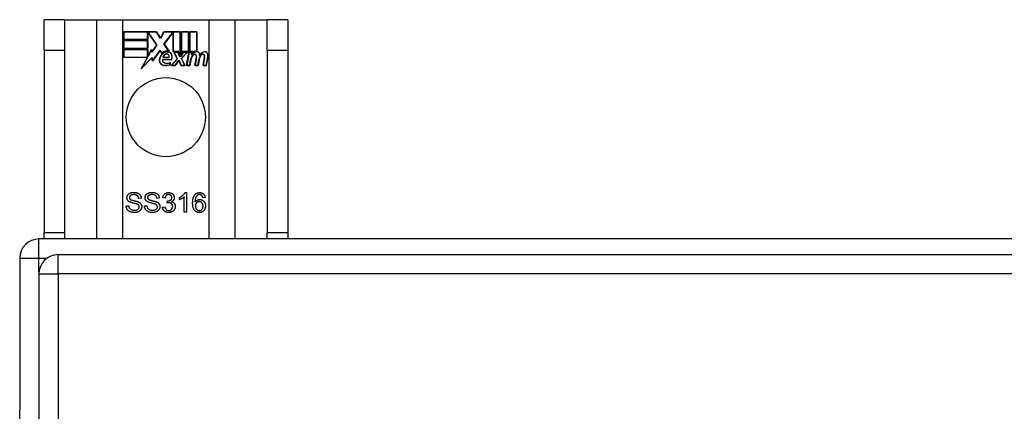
# Model space of a CAD drawing. Header units: inches. Extents: x 12 to 265, y 22 to 126.
# Tile 49 of 110: x 89 to 94, y 83 to 85. Entities that reach past the tile are written whole.
import ezdxf

# ---------------------------------------------------------------- set-up
doc = ezdxf.new("R2010")
doc.units = ezdxf.units.IN
doc.header["$MEASUREMENT"] = 0
doc.layers.add('Visible Edges(ANSI)', color=7, linetype='Continuous', lineweight=25)
doc.layers.add('Visible Tangent Edges(ANSI)', color=7, linetype='Continuous', lineweight=25)

msp = doc.modelspace()

# ---------------------------------------------------------------- linework, layer by layer
at = {"layer": 'Visible Edges(ANSI)'}
for p, q in [((89.1027, 85.0761), (88.9977, 85.0761)), ((88.9977, 84.9201), (88.9977, 85.0761)), ((89.1027, 85.0761), (89.1027, 84.9201)), ((89.1027, 85.0761), (89.2669, 85.0761)), ((89.2669, 85.0761), (89.4015, 85.0761)), ((89.4015, 85.0761), (89.8439, 85.0761)), ((89.8439, 85.0761), (89.9786, 85.0761)), ((89.9786, 85.0761), (90.1427, 85.0761)), ((90.1427, 84.9201), (90.1427, 85.0761)), ((90.2477, 85.0761), (90.1427, 85.0761)), ((90.2477, 85.0761), (90.2477, 84.9201)), ((89.4065, 84.9739), (89.4065, 85.0141)), ((89.4065, 85.0141), (89.5738, 85.0141)), ((89.5299, 84.9739), (89.4065, 84.9739)), ((89.4065, 84.9286), (89.4065, 84.9687)), ((89.4065, 84.9687), (89.5299, 84.9687)), ((89.4073, 85.0133), (89.4073, 84.9747)), ((89.5734, 85.0133), (89.4073, 85.0133)), ((89.4073, 84.9747), (89.5291, 84.9747)), ((89.5291, 84.9747), (89.5291, 85.0092)), ((89.5291, 85.0092), (89.5336, 85.0092)), ((89.5332, 85.0084), (89.5299, 85.0084)), ((89.5299, 85.0084), (89.5299, 84.9739)), ((89.5299, 84.9687), (89.5299, 84.9286)), ((89.576, 84.9462), (89.5332, 85.0084)), ((89.5336, 85.0092), (89.5769, 84.9462)), ((89.5959, 84.98), (89.5734, 85.0133)), ((89.5738, 85.0141), (89.5958, 84.9814)), ((89.5958, 84.9814), (89.6131, 85.0141)), ((89.6136, 85.0133), (89.5959, 84.98)), ((89.6126, 84.9513), (89.6559, 85.0092)), ((89.6131, 85.0141), (89.6968, 85.0141)), ((89.6562, 85.0084), (89.6135, 84.9512)), ((89.696, 85.0133), (89.6136, 85.0133)), ((89.6559, 85.0092), (89.66, 85.0092)), ((89.6593, 85.0084), (89.6562, 85.0084)), ((89.6593, 84.913), (89.6593, 85.0084)), ((89.66, 85.0092), (89.66, 84.9137)), ((89.696, 84.8946), (89.696, 85.0133)), ((89.6968, 85.0141), (89.6968, 84.8909)), ((89.702, 84.9001), (89.702, 85.0141)), ((89.702, 85.0141), (89.7391, 85.0141)), ((89.7028, 85.0133), (89.7028, 84.9024)), ((89.7384, 85.0133), (89.7028, 85.0133)), ((89.7384, 84.9137), (89.7384, 85.0133)), ((89.7391, 85.0141), (89.7391, 84.913)), ((89.7444, 84.913), (89.7444, 85.0141)), ((89.7444, 85.0141), (89.7815, 85.0141)), ((89.7451, 85.0133), (89.7451, 84.9137)), ((89.7808, 85.0133), (89.7451, 85.0133)), ((89.7808, 84.9154), (89.7808, 85.0133)), ((89.7815, 85.0141), (89.7815, 84.9147)), ((88.9977, 84.9201), (88.9977, 83.9821)), ((89.1027, 84.9201), (89.1027, 83.9821)), ((89.5299, 84.9286), (89.4065, 84.9286)), ((89.4065, 84.8828), (89.4065, 84.9229)), ((89.4065, 84.9229), (89.5299, 84.9229)), ((89.4073, 84.9679), (89.4073, 84.9293)), ((89.5291, 84.9679), (89.4073, 84.9679)), ((89.4073, 84.9293), (89.5291, 84.9293)), ((89.5291, 84.9222), (89.4073, 84.9222)), ((89.4073, 84.9222), (89.4073, 84.8836)), ((89.5291, 84.9293), (89.5291, 84.9679)), ((89.5291, 84.8877), (89.5291, 84.9222)), ((89.5299, 84.9229), (89.5299, 84.8884)), ((89.5307, 84.8884), (89.549, 84.9237)), ((89.5487, 84.9214), (89.5311, 84.8877)), ((89.5511, 84.9092), (89.5487, 84.9214)), ((89.549, 84.9237), (89.5515, 84.9111)), ((89.5769, 84.9462), (89.5511, 84.9092)), ((89.5515, 84.9111), (89.576, 84.9462)), ((89.5933, 84.9182), (89.554, 84.8632)), ((89.5545, 84.8651), (89.5933, 84.9196)), ((89.5933, 84.9196), (89.6021, 84.905)), ((89.6019, 84.9038), (89.5933, 84.9182)), ((89.6377, 84.915), (89.6126, 84.9513)), ((89.6135, 84.9512), (89.6394, 84.9139)), ((90.1427, 84.9201), (90.1427, 83.9821)), ((90.2477, 84.9201), (90.2477, 83.9821)), ((89.5277, 84.8828), (89.4065, 84.8828)), ((89.4073, 84.8836), (89.529, 84.8836)), ((89.4967, 84.8232), (89.5277, 84.8828)), ((89.5515, 84.8809), (89.4967, 84.8232)), ((89.529, 84.8836), (89.4998, 84.8276)), ((89.4998, 84.8276), (89.552, 84.8826)), ((89.5311, 84.8877), (89.5291, 84.8877)), ((89.5299, 84.8884), (89.5307, 84.8884)), ((89.554, 84.8632), (89.5515, 84.8809)), ((89.552, 84.8826), (89.5545, 84.8651)), ((89.6058, 84.8716), (89.6516, 84.8716)), ((89.6521, 84.8708), (89.6064, 84.8708)), ((89.6387, 84.8813), (89.6074, 84.8813)), ((89.6083, 84.8821), (89.6383, 84.8821)), ((89.6506, 84.8412), (89.6814, 84.8761)), ((89.6823, 84.8759), (89.6523, 84.8419)), ((89.6874, 84.913), (89.6593, 84.913)), ((89.66, 84.9137), (89.6879, 84.9137)), ((89.6814, 84.8761), (89.6641, 84.9094)), ((89.6641, 84.9094), (89.6844, 84.9094)), ((89.6654, 84.9087), (89.6823, 84.8759)), ((89.6839, 84.9087), (89.6654, 84.9087)), ((89.6936, 84.8857), (89.6839, 84.9087)), ((89.6844, 84.9094), (89.6941, 84.8865)), ((89.6968, 84.8909), (89.6874, 84.913)), ((89.6879, 84.9137), (89.696, 84.8946)), ((89.6971, 84.8857), (89.6936, 84.8857)), ((89.6941, 84.8865), (89.6968, 84.8865)), ((89.6968, 84.8865), (89.7135, 84.9094)), ((89.7138, 84.9087), (89.6971, 84.8857)), ((89.7114, 84.913), (89.702, 84.9001)), ((89.7026, 84.8764), (89.7322, 84.9087)), ((89.7192, 84.8419), (89.7026, 84.8764)), ((89.7028, 84.9024), (89.711, 84.9137)), ((89.7339, 84.9094), (89.7035, 84.8763)), ((89.7035, 84.8763), (89.7204, 84.8412)), ((89.711, 84.9137), (89.7384, 84.9137)), ((89.7391, 84.913), (89.7114, 84.913)), ((89.7135, 84.9094), (89.7339, 84.9094)), ((89.7322, 84.9087), (89.7138, 84.9087)), ((89.729, 84.8412), (89.741, 84.9094)), ((89.7417, 84.9087), (89.7299, 84.8419)), ((89.741, 84.9094), (89.7553, 84.9094)), ((89.7544, 84.9087), (89.7417, 84.9087)), ((89.7598, 84.913), (89.7444, 84.913)), ((89.7449, 84.8419), (89.7497, 84.8694)), ((89.7451, 84.9137), (89.7606, 84.9137)), ((89.7505, 84.8693), (89.7455, 84.8412)), ((89.7534, 84.8967), (89.7544, 84.9087)), ((89.7583, 84.8967), (89.7534, 84.8967)), ((89.7553, 84.9094), (89.7542, 84.8974)), ((89.7542, 84.8974), (89.7578, 84.8974)), ((89.7591, 84.9053), (89.7598, 84.913)), ((89.7606, 84.9137), (89.76, 84.9073)), ((89.7714, 84.8412), (89.779, 84.8843)), ((89.7797, 84.8842), (89.7723, 84.8419)), ((89.7873, 84.8419), (89.7921, 84.8694)), ((89.7928, 84.8693), (89.7879, 84.8412)), ((89.8134, 84.8412), (89.821, 84.8843)), ((89.8217, 84.8842), (89.8143, 84.8419)), ((89.8293, 84.8419), (89.8375, 84.8842)), ((89.8382, 84.884), (89.8299, 84.8412)), ((89.6431, 84.8451), (89.6431, 84.8547)), ((89.6439, 84.8558), (89.6439, 84.8446)), ((89.6709, 84.8412), (89.6506, 84.8412)), ((89.6523, 84.8419), (89.6705, 84.8419)), ((89.6705, 84.8419), (89.6874, 84.8663)), ((89.6878, 84.8656), (89.6709, 84.8412)), ((89.6874, 84.8663), (89.6913, 84.8663)), ((89.6908, 84.8656), (89.6878, 84.8656)), ((89.7001, 84.8412), (89.6908, 84.8656)), ((89.6913, 84.8663), (89.7007, 84.8419)), ((89.7204, 84.8412), (89.7001, 84.8412)), ((89.7007, 84.8419), (89.7192, 84.8419)), ((89.7455, 84.8412), (89.729, 84.8412)), ((89.7299, 84.8419), (89.7449, 84.8419)), ((89.7879, 84.8412), (89.7714, 84.8412)), ((89.7723, 84.8419), (89.7873, 84.8419)), ((89.8299, 84.8412), (89.8134, 84.8412)), ((89.8143, 84.8419), (89.8293, 84.8419)), ((89.4959, 84.1604), (89.4833, 84.1594)), ((89.5891, 84.1604), (89.5765, 84.1594)), ((89.6188, 84.1608), (89.6065, 84.163)), ((89.6923, 84.1519), (89.6923, 84.1638)), ((89.7168, 84.0885), (89.7168, 84.1667)), ((89.7212, 84.1889), (89.7291, 84.1889)), ((89.7291, 84.1889), (89.7291, 84.0885)), ((89.8244, 84.164), (89.8122, 84.163)), ((89.4193, 84.1207), (89.4318, 84.1217)), ((89.5125, 84.1207), (89.525, 84.1217)), ((89.6053, 84.115), (89.6176, 84.1166)), ((89.6295, 84.1359), (89.6308, 84.1467)), ((89.7291, 84.0885), (89.7168, 84.0885)), ((88.9977, 83.9511), (88.9977, 83.9821)), ((89.1027, 83.9821), (89.1027, 83.9511)), ((90.1427, 83.9511), (90.1427, 83.9821)), ((90.2477, 83.9821), (90.2477, 83.9511)), ((136.7737, 83.9511), (88.9717, 83.9511)), ((89.0702, 83.8707), (136.6752, 83.8707)), ((88.8727, 83.8521), (88.8727, 83.077)), ((88.9712, 83.7717), (88.9712, 66.0517)), ((88.8727, 66.8251), (88.8727, 83.077))]:
    msp.add_line(p, q, dxfattribs=at)
at = {"layer": 'Visible Edges(ANSI)', "flags": 128}
for points in [[(89.423, 84.1627), (89.4231, 84.1646), (89.4233, 84.1664), (89.4236, 84.1682), (89.4241, 84.17), (89.4247, 84.1718), (89.4254, 84.1735), (89.4263, 84.1752), (89.4273, 84.1769), (89.4284, 84.1784), (89.4297, 84.1799), (89.4311, 84.1813), (89.4326, 84.1826), (89.4342, 84.1838), (89.436, 84.1849), (89.4379, 84.1859), (89.4399, 84.1868), (89.442, 84.1876), (89.4441, 84.1883), (89.4463, 84.1889), (89.4486, 84.1894), (89.4509, 84.1898), (89.4533, 84.1901), (89.4558, 84.1902), (89.4583, 84.1903)], [(89.4372, 84.141), (89.436, 84.1416), (89.4349, 84.1422), (89.4338, 84.1429), (89.4328, 84.1436), (89.4318, 84.1444), (89.4309, 84.1451), (89.4301, 84.1459), (89.4292, 84.1467), (89.4285, 84.1476), (89.4278, 84.1484), (89.4271, 84.1493), (89.4265, 84.1503), (89.4259, 84.1512), (89.4254, 84.1521), (89.425, 84.1531), (89.4245, 84.1541), (89.4242, 84.1551), (89.4239, 84.1561), (89.4236, 84.1572), (89.4234, 84.1582), (89.4232, 84.1593), (89.4231, 84.1604), (89.423, 84.1615), (89.423, 84.1627)], [(89.4588, 84.1786), (89.4569, 84.1786), (89.455, 84.1785), (89.4532, 84.1783), (89.4515, 84.1781), (89.4499, 84.1778), (89.4484, 84.1775), (89.447, 84.1771), (89.4457, 84.1766), (89.4444, 84.1761), (89.4433, 84.1755), (89.4422, 84.1749), (89.4412, 84.1742), (89.4404, 84.1734), (89.4396, 84.1727), (89.4388, 84.1719), (89.4382, 84.171), (89.4376, 84.1702), (89.4371, 84.1693), (89.4367, 84.1684), (89.4363, 84.1675), (89.4361, 84.1666), (89.4359, 84.1656), (89.4358, 84.1646), (89.4357, 84.1636)], [(89.4357, 84.1636), (89.4357, 84.1631), (89.4357, 84.1627), (89.4358, 84.1623), (89.4358, 84.1618), (89.4359, 84.1614), (89.436, 84.161), (89.4361, 84.1606), (89.4362, 84.1602), (89.4363, 84.1598), (89.4364, 84.1594), (89.4365, 84.159), (89.4367, 84.1587), (89.4369, 84.1583), (89.437, 84.1579), (89.4372, 84.1576), (89.4374, 84.1572), (89.4377, 84.1569), (89.4379, 84.1565), (89.4382, 84.1562), (89.4384, 84.1559), (89.4387, 84.1556), (89.439, 84.1553), (89.4393, 84.155), (89.4396, 84.1547)], [(89.4583, 84.1903), (89.461, 84.1902), (89.4637, 84.19), (89.4663, 84.1898), (89.4688, 84.1894), (89.4712, 84.1889), (89.4735, 84.1883), (89.4757, 84.1875), (89.4779, 84.1867), (89.48, 84.1857), (89.4819, 84.1847), (89.4837, 84.1835), (89.4854, 84.1823), (89.487, 84.1809), (89.4885, 84.1794), (89.4898, 84.1778), (89.491, 84.1761), (89.4921, 84.1744), (89.4931, 84.1725), (89.4939, 84.1706), (89.4946, 84.1687), (89.4951, 84.1667), (89.4955, 84.1647), (89.4958, 84.1626), (89.4959, 84.1604)], [(89.4833, 84.1594), (89.4831, 84.161), (89.4828, 84.1624), (89.4825, 84.1639), (89.4821, 84.1652), (89.4816, 84.1665), (89.4811, 84.1678), (89.4804, 84.1689), (89.4798, 84.17), (89.479, 84.1711), (89.4782, 84.172), (89.4773, 84.1729), (89.4763, 84.1738), (89.4753, 84.1745), (89.4742, 84.1752), (89.473, 84.1759), (89.4718, 84.1765), (89.4704, 84.177), (89.469, 84.1774), (89.4675, 84.1778), (89.4659, 84.1781), (89.4643, 84.1783), (89.4625, 84.1785), (89.4607, 84.1786), (89.4588, 84.1786)], [(89.5162, 84.1627), (89.5163, 84.1646), (89.5165, 84.1664), (89.5168, 84.1682), (89.5173, 84.17), (89.5179, 84.1718), (89.5186, 84.1735), (89.5195, 84.1752), (89.5205, 84.1769), (89.5217, 84.1784), (89.5229, 84.1799), (89.5243, 84.1813), (89.5258, 84.1826), (89.5274, 84.1838), (89.5292, 84.1849), (89.5311, 84.1859), (89.5331, 84.1868), (89.5352, 84.1876), (89.5373, 84.1883), (89.5396, 84.1889), (89.5418, 84.1894), (89.5442, 84.1898), (89.5465, 84.1901), (89.549, 84.1902), (89.5515, 84.1903)], [(89.5304, 84.141), (89.5292, 84.1416), (89.5281, 84.1422), (89.527, 84.1429), (89.526, 84.1436), (89.525, 84.1444), (89.5241, 84.1451), (89.5233, 84.1459), (89.5225, 84.1467), (89.5217, 84.1476), (89.521, 84.1484), (89.5203, 84.1493), (89.5197, 84.1503), (89.5192, 84.1512), (89.5186, 84.1521), (89.5182, 84.1531), (89.5178, 84.1541), (89.5174, 84.1551), (89.5171, 84.1561), (89.5168, 84.1572), (89.5166, 84.1582), (89.5164, 84.1593), (89.5163, 84.1604), (89.5162, 84.1615), (89.5162, 84.1627)], [(89.552, 84.1786), (89.5501, 84.1786), (89.5482, 84.1785), (89.5464, 84.1783), (89.5447, 84.1781), (89.5431, 84.1778), (89.5416, 84.1775), (89.5402, 84.1771), (89.5389, 84.1766), (89.5376, 84.1761), (89.5365, 84.1755), (89.5354, 84.1749), (89.5345, 84.1742), (89.5336, 84.1734), (89.5328, 84.1727), (89.532, 84.1719), (89.5314, 84.171), (89.5308, 84.1702), (89.5303, 84.1693), (89.5299, 84.1684), (89.5296, 84.1675), (89.5293, 84.1666), (89.5291, 84.1656), (89.529, 84.1646), (89.5289, 84.1636)], [(89.5289, 84.1636), (89.5289, 84.1631), (89.529, 84.1627), (89.529, 84.1623), (89.529, 84.1618), (89.5291, 84.1614), (89.5292, 84.161), (89.5293, 84.1606), (89.5294, 84.1602), (89.5295, 84.1598), (89.5296, 84.1594), (89.5298, 84.159), (89.5299, 84.1587), (89.5301, 84.1583), (89.5303, 84.1579), (89.5305, 84.1576), (89.5307, 84.1572), (89.5309, 84.1569), (89.5311, 84.1565), (89.5314, 84.1562), (89.5316, 84.1559), (89.5319, 84.1556), (89.5322, 84.1553), (89.5325, 84.155), (89.5328, 84.1547)], [(89.5515, 84.1903), (89.5542, 84.1902), (89.5569, 84.19), (89.5595, 84.1898), (89.562, 84.1894), (89.5644, 84.1889), (89.5667, 84.1883), (89.569, 84.1875), (89.5711, 84.1867), (89.5732, 84.1857), (89.5751, 84.1847), (89.577, 84.1835), (89.5787, 84.1823), (89.5802, 84.1809), (89.5817, 84.1794), (89.583, 84.1778), (89.5842, 84.1761), (89.5853, 84.1744), (89.5863, 84.1725), (89.5871, 84.1706), (89.5878, 84.1687), (89.5883, 84.1667), (89.5887, 84.1647), (89.589, 84.1626), (89.5891, 84.1604)], [(89.5765, 84.1594), (89.5763, 84.161), (89.576, 84.1624), (89.5757, 84.1639), (89.5753, 84.1652), (89.5748, 84.1665), (89.5743, 84.1678), (89.5737, 84.1689), (89.573, 84.17), (89.5722, 84.1711), (89.5714, 84.172), (89.5705, 84.1729), (89.5696, 84.1738), (89.5685, 84.1745), (89.5674, 84.1752), (89.5662, 84.1759), (89.565, 84.1765), (89.5636, 84.177), (89.5622, 84.1774), (89.5607, 84.1778), (89.5591, 84.1781), (89.5575, 84.1783), (89.5557, 84.1785), (89.5539, 84.1786), (89.552, 84.1786)], [(89.6065, 84.163), (89.6069, 84.165), (89.6074, 84.1669), (89.608, 84.1688), (89.6087, 84.1706), (89.6094, 84.1723), (89.6102, 84.1739), (89.6111, 84.1755), (89.6121, 84.177), (89.6132, 84.1784), (89.6143, 84.1797), (89.6155, 84.1809), (89.6168, 84.1821), (89.6181, 84.1832), (89.6195, 84.1842), (89.621, 84.1851), (89.6225, 84.1859), (89.6241, 84.1866), (89.6257, 84.1872), (89.6274, 84.1877), (89.6291, 84.1881), (89.6309, 84.1885), (89.6328, 84.1887), (89.6347, 84.1888), (89.6366, 84.1889)], [(89.6369, 84.1788), (89.6357, 84.1788), (89.6345, 84.1787), (89.6334, 84.1786), (89.6324, 84.1783), (89.6313, 84.1781), (89.6303, 84.1777), (89.6293, 84.1773), (89.6284, 84.1768), (89.6275, 84.1763), (89.6266, 84.1757), (89.6257, 84.1751), (89.6249, 84.1743), (89.6242, 84.1736), (89.6234, 84.1727), (89.6228, 84.1718), (89.6221, 84.1708), (89.6216, 84.1698), (89.621, 84.1687), (89.6205, 84.1675), (89.6201, 84.1663), (89.6197, 84.165), (89.6194, 84.1637), (89.6191, 84.1622), (89.6188, 84.1608)], [(89.6328, 84.1465), (89.6341, 84.1465), (89.6354, 84.1466), (89.6367, 84.1468), (89.6379, 84.147), (89.6391, 84.1472), (89.6403, 84.1475), (89.6415, 84.1479), (89.6426, 84.1483), (89.6437, 84.1488), (89.6448, 84.1494), (89.6459, 84.15), (89.647, 84.1506), (89.648, 84.1513), (89.6489, 84.1521), (89.6497, 84.153), (89.6505, 84.1539), (89.6511, 84.1548), (89.6517, 84.1558), (89.6522, 84.1569), (89.6526, 84.1581), (89.6529, 84.1593), (89.6531, 84.1605), (89.6532, 84.1618), (89.6533, 84.1632)], [(89.6366, 84.1889), (89.6387, 84.1888), (89.6406, 84.1887), (89.6426, 84.1884), (89.6445, 84.188), (89.6463, 84.1875), (89.6482, 84.1869), (89.6499, 84.1862), (89.6517, 84.1854), (89.6534, 84.1845), (89.6549, 84.1835), (89.6564, 84.1824), (89.6578, 84.1812), (89.659, 84.18), (89.6602, 84.1787), (89.6613, 84.1773), (89.6622, 84.1758), (89.6631, 84.1743), (89.6638, 84.1727), (89.6645, 84.1712), (89.665, 84.1696), (89.6654, 84.168), (89.6657, 84.1663), (89.6658, 84.1647), (89.6659, 84.163)], [(89.6533, 84.1632), (89.6532, 84.1643), (89.6531, 84.1654), (89.653, 84.1665), (89.6527, 84.1675), (89.6525, 84.1685), (89.6521, 84.1694), (89.6517, 84.1703), (89.6512, 84.1712), (89.6507, 84.1721), (89.6501, 84.1729), (89.6494, 84.1737), (89.6487, 84.1744), (89.6479, 84.1751), (89.6471, 84.1758), (89.6462, 84.1763), (89.6453, 84.1769), (89.6444, 84.1773), (89.6434, 84.1777), (89.6424, 84.1781), (89.6414, 84.1783), (89.6403, 84.1786), (89.6392, 84.1787), (89.6381, 84.1788), (89.6369, 84.1788)], [(89.6659, 84.163), (89.6659, 84.1619), (89.6658, 84.1609), (89.6657, 84.1598), (89.6655, 84.1588), (89.6653, 84.1578), (89.665, 84.1568), (89.6647, 84.1558), (89.6644, 84.1549), (89.664, 84.1539), (89.6635, 84.153), (89.663, 84.1521), (89.6624, 84.1512), (89.6618, 84.1503), (89.6612, 84.1494), (89.6605, 84.1486), (89.6597, 84.1479), (89.659, 84.1471), (89.6581, 84.1464), (89.6572, 84.1457), (89.6563, 84.145), (89.6553, 84.1444), (89.6543, 84.1438), (89.6532, 84.1432), (89.6521, 84.1427)], [(89.6923, 84.1638), (89.694, 84.1646), (89.6956, 84.1655), (89.6973, 84.1664), (89.6988, 84.1673), (89.7004, 84.1682), (89.7019, 84.1691), (89.7034, 84.1701), (89.7048, 84.1712), (89.7063, 84.1722), (89.7076, 84.1733), (89.709, 84.1744), (89.7103, 84.1755), (89.7115, 84.1767), (89.7127, 84.1778), (89.7138, 84.1789), (89.7149, 84.1801), (89.7159, 84.1812), (89.7168, 84.1823), (89.7177, 84.1834), (89.7185, 84.1845), (89.7193, 84.1856), (89.72, 84.1867), (89.7206, 84.1878), (89.7212, 84.1889)], [(89.7168, 84.1667), (89.7161, 84.166), (89.7153, 84.1653), (89.7144, 84.1646), (89.7136, 84.1639), (89.7127, 84.1632), (89.7117, 84.1625), (89.7107, 84.1618), (89.7097, 84.1611), (89.7086, 84.1604), (89.7075, 84.1597), (89.7064, 84.159), (89.7052, 84.1583), (89.704, 84.1576), (89.7028, 84.1569), (89.7017, 84.1563), (89.7006, 84.1557), (89.6994, 84.1551), (89.6984, 84.1546), (89.6973, 84.1541), (89.6963, 84.1536), (89.6952, 84.1531), (89.6942, 84.1527), (89.6932, 84.1523), (89.6923, 84.1519)], [(89.76, 84.1353), (89.7601, 84.1377), (89.7601, 84.14), (89.7602, 84.1423), (89.7603, 84.1445), (89.7605, 84.1467), (89.7607, 84.1488), (89.7609, 84.1509), (89.7612, 84.1529), (89.7615, 84.1548), (89.7619, 84.1567), (89.7623, 84.1585), (89.7627, 84.1603), (89.7632, 84.1621), (89.7637, 84.1637), (89.7642, 84.1654), (89.7648, 84.1669), (89.7654, 84.1684), (89.7661, 84.1699), (89.7668, 84.1713), (89.7675, 84.1726), (89.7683, 84.1739), (89.7691, 84.1752), (89.7699, 84.1763), (89.7708, 84.1775)], [(89.7708, 84.1775), (89.7716, 84.1784), (89.7724, 84.1793), (89.7732, 84.1801), (89.7741, 84.181), (89.7749, 84.1817), (89.7758, 84.1825), (89.7768, 84.1832), (89.7777, 84.1838), (89.7787, 84.1844), (89.7797, 84.185), (89.7807, 84.1855), (89.7817, 84.186), (89.7828, 84.1865), (89.7839, 84.1869), (89.785, 84.1873), (89.7861, 84.1876), (89.7872, 84.1879), (89.7884, 84.1882), (89.7896, 84.1884), (89.7908, 84.1886), (89.7921, 84.1887), (89.7933, 84.1888), (89.7946, 84.1889), (89.7959, 84.1889)], [(89.7849, 84.1756), (89.7839, 84.1748), (89.783, 84.174), (89.7821, 84.1732), (89.7813, 84.1723), (89.7805, 84.1714), (89.7797, 84.1704), (89.779, 84.1693), (89.7782, 84.1682), (89.7776, 84.167), (89.7769, 84.1658), (89.7763, 84.1645), (89.7757, 84.1632), (89.7752, 84.1618), (89.7747, 84.1603), (89.7743, 84.1587), (89.7739, 84.157), (89.7735, 84.1552), (89.7732, 84.1533), (89.7729, 84.1514), (89.7727, 84.1493), (89.7725, 84.1471), (89.7724, 84.1449), (89.7723, 84.1425), (89.7722, 84.14)], [(89.7952, 84.1788), (89.7947, 84.1788), (89.7942, 84.1788), (89.7937, 84.1788), (89.7933, 84.1787), (89.7928, 84.1787), (89.7923, 84.1786), (89.7919, 84.1786), (89.7914, 84.1785), (89.791, 84.1784), (89.7905, 84.1783), (89.7901, 84.1781), (89.7897, 84.178), (89.7892, 84.1779), (89.7888, 84.1777), (89.7884, 84.1776), (89.788, 84.1774), (89.7876, 84.1772), (89.7872, 84.177), (89.7868, 84.1768), (89.7864, 84.1766), (89.786, 84.1763), (89.7856, 84.1761), (89.7853, 84.1758), (89.7849, 84.1756)], [(89.8075, 84.1736), (89.8071, 84.174), (89.8067, 84.1744), (89.8062, 84.1748), (89.8058, 84.1752), (89.8053, 84.1755), (89.8049, 84.1759), (89.8044, 84.1762), (89.8039, 84.1765), (89.8034, 84.1768), (89.8029, 84.177), (89.8024, 84.1773), (89.8019, 84.1775), (89.8014, 84.1777), (89.8009, 84.1779), (89.8003, 84.1781), (89.7998, 84.1782), (89.7992, 84.1784), (89.7987, 84.1785), (89.7981, 84.1786), (89.7975, 84.1787), (89.797, 84.1788), (89.7964, 84.1788), (89.7958, 84.1788), (89.7952, 84.1788)], [(89.7959, 84.1889), (89.7979, 84.1888), (89.7998, 84.1887), (89.8016, 84.1885), (89.8033, 84.1882), (89.805, 84.1877), (89.8067, 84.1872), (89.8083, 84.1866), (89.8098, 84.1859), (89.8113, 84.1852), (89.8127, 84.1843), (89.814, 84.1833), (89.8153, 84.1823), (89.8165, 84.1811), (89.8176, 84.1799), (89.8187, 84.1786), (89.8197, 84.1773), (89.8205, 84.1759), (89.8213, 84.1744), (89.822, 84.1728), (89.8227, 84.1712), (89.8232, 84.1695), (89.8237, 84.1677), (89.8241, 84.1659), (89.8244, 84.164)], [(89.8122, 84.163), (89.812, 84.1636), (89.8119, 84.1642), (89.8117, 84.1647), (89.8116, 84.1653), (89.8114, 84.1658), (89.8112, 84.1664), (89.8111, 84.1669), (89.8109, 84.1674), (89.8107, 84.1679), (89.8105, 84.1683), (89.8104, 84.1688), (89.8102, 84.1692), (89.81, 84.1697), (89.8098, 84.1701), (89.8096, 84.1705), (89.8094, 84.1709), (89.8091, 84.1713), (89.8089, 84.1717), (89.8087, 84.172), (89.8085, 84.1723), (89.8082, 84.1727), (89.808, 84.173), (89.8078, 84.1733), (89.8075, 84.1736)], [(89.4619, 84.0868), (89.4586, 84.0869), (89.4554, 84.0871), (89.4523, 84.0874), (89.4494, 84.0878), (89.4466, 84.0884), (89.444, 84.0891), (89.4415, 84.0899), (89.4391, 84.0908), (89.4369, 84.0919), (89.4348, 84.093), (89.4328, 84.0943), (89.431, 84.0958), (89.4292, 84.0973), (89.4276, 84.099), (89.4261, 84.1008), (89.4248, 84.1027), (89.4236, 84.1047), (89.4225, 84.1068), (89.4216, 84.1089), (89.4208, 84.1112), (89.4202, 84.1134), (89.4197, 84.1158), (89.4194, 84.1182), (89.4193, 84.1207)], [(89.4318, 84.1217), (89.432, 84.1199), (89.4324, 84.1181), (89.4328, 84.1165), (89.4333, 84.1149), (89.4338, 84.1134), (89.4344, 84.112), (89.4351, 84.1106), (89.4359, 84.1094), (89.4368, 84.1082), (89.4378, 84.1071), (89.4388, 84.1061), (89.44, 84.1051), (89.4414, 84.1041), (89.4428, 84.1032), (89.4443, 84.1024), (89.446, 84.1016), (89.4477, 84.1009), (89.4495, 84.1003), (89.4513, 84.0998), (89.4532, 84.0994), (89.4552, 84.0991), (89.4572, 84.0988), (89.4592, 84.0987), (89.4613, 84.0987)], [(89.4744, 84.1297), (89.4737, 84.13), (89.4728, 84.1303), (89.4718, 84.1307), (89.4707, 84.131), (89.4694, 84.1314), (89.468, 84.1318), (89.4664, 84.1322), (89.4647, 84.1326), (89.4629, 84.1331), (89.4609, 84.1336), (89.4588, 84.1341), (89.4566, 84.1347), (89.4543, 84.1352), (89.4522, 84.1358), (89.4502, 84.1363), (89.4483, 84.1368), (89.4465, 84.1374), (89.4448, 84.1379), (89.4432, 84.1384), (89.4418, 84.1389), (89.4405, 84.1394), (89.4393, 84.14), (89.4382, 84.1405), (89.4372, 84.141)], [(89.4396, 84.1547), (89.4403, 84.1541), (89.4412, 84.1535), (89.4423, 84.1529), (89.4436, 84.1524), (89.445, 84.1518), (89.4466, 84.1512), (89.4483, 84.1506), (89.4503, 84.15), (89.4524, 84.1494), (89.4546, 84.1488), (89.4571, 84.1482), (89.4597, 84.1476), (89.4623, 84.147), (89.4648, 84.1464), (89.4672, 84.1458), (89.4694, 84.1452), (89.4714, 84.1447), (89.4733, 84.1442), (89.4751, 84.1436), (89.4768, 84.1431), (89.4783, 84.1426), (89.4796, 84.1421), (89.4808, 84.1416), (89.4819, 84.1412)], [(89.4613, 84.0987), (89.4632, 84.0987), (89.465, 84.0988), (89.4667, 84.099), (89.4684, 84.0992), (89.4701, 84.0995), (89.4717, 84.0999), (89.4732, 84.1004), (89.4747, 84.1009), (89.4761, 84.1015), (89.4774, 84.1021), (89.4787, 84.1028), (89.4798, 84.1036), (89.4808, 84.1044), (89.4818, 84.1052), (89.4826, 84.1061), (89.4834, 84.1071), (89.484, 84.1081), (89.4846, 84.1091), (89.4851, 84.1101), (89.4855, 84.1112), (89.4858, 84.1123), (89.486, 84.1134), (89.4861, 84.1145), (89.4862, 84.1156)], [(89.4989, 84.1168), (89.4988, 84.1148), (89.4986, 84.1128), (89.4983, 84.1109), (89.4978, 84.109), (89.4971, 84.1072), (89.4963, 84.1053), (89.4954, 84.1035), (89.4943, 84.1017), (89.4931, 84.1), (89.4918, 84.0984), (89.4903, 84.0969), (89.4888, 84.0955), (89.4871, 84.0941), (89.4852, 84.0929), (89.4833, 84.0918), (89.4812, 84.0908), (89.479, 84.0898), (89.4768, 84.089), (89.4745, 84.0884), (89.4721, 84.0878), (89.4696, 84.0874), (89.4671, 84.0871), (89.4646, 84.0869), (89.4619, 84.0868)], [(89.4862, 84.1156), (89.4862, 84.1164), (89.4861, 84.1172), (89.486, 84.1179), (89.4859, 84.1187), (89.4857, 84.1194), (89.4855, 84.1201), (89.4853, 84.1207), (89.485, 84.1214), (89.4847, 84.1221), (89.4843, 84.1227), (89.4839, 84.1233), (89.4835, 84.1239), (89.483, 84.1245), (89.4825, 84.125), (89.4819, 84.1256), (89.4813, 84.1261), (89.4806, 84.1266), (89.4799, 84.1271), (89.4791, 84.1276), (89.4783, 84.128), (89.4774, 84.1285), (89.4764, 84.1289), (89.4755, 84.1293), (89.4744, 84.1297)], [(89.4819, 84.1412), (89.4833, 84.1405), (89.4847, 84.1398), (89.486, 84.139), (89.4872, 84.1383), (89.4884, 84.1374), (89.4895, 84.1366), (89.4905, 84.1357), (89.4915, 84.1348), (89.4924, 84.1339), (89.4932, 84.133), (89.494, 84.132), (89.4948, 84.131), (89.4954, 84.1299), (89.496, 84.1289), (89.4966, 84.1278), (89.4971, 84.1266), (89.4975, 84.1255), (89.4979, 84.1243), (89.4982, 84.1231), (89.4984, 84.1219), (89.4986, 84.1207), (89.4988, 84.1194), (89.4989, 84.1181), (89.4989, 84.1168)], [(89.5552, 84.0868), (89.5518, 84.0869), (89.5486, 84.0871), (89.5456, 84.0874), (89.5426, 84.0878), (89.5399, 84.0884), (89.5372, 84.0891), (89.5347, 84.0899), (89.5324, 84.0908), (89.5301, 84.0919), (89.528, 84.093), (89.5261, 84.0943), (89.5242, 84.0958), (89.5225, 84.0973), (89.5209, 84.099), (89.5194, 84.1008), (89.518, 84.1027), (89.5168, 84.1047), (89.5157, 84.1068), (89.5148, 84.1089), (89.514, 84.1112), (89.5134, 84.1134), (89.5129, 84.1158), (89.5126, 84.1182), (89.5125, 84.1207)], [(89.525, 84.1217), (89.5252, 84.1199), (89.5256, 84.1181), (89.526, 84.1165), (89.5265, 84.1149), (89.527, 84.1134), (89.5277, 84.112), (89.5284, 84.1106), (89.5291, 84.1094), (89.53, 84.1082), (89.531, 84.1071), (89.5321, 84.1061), (89.5333, 84.1051), (89.5346, 84.1041), (89.536, 84.1032), (89.5375, 84.1024), (89.5392, 84.1016), (89.5409, 84.1009), (89.5427, 84.1003), (89.5445, 84.0998), (89.5464, 84.0994), (89.5484, 84.0991), (89.5504, 84.0988), (89.5524, 84.0987), (89.5545, 84.0987)], [(89.5677, 84.1297), (89.5669, 84.13), (89.566, 84.1303), (89.565, 84.1307), (89.5639, 84.131), (89.5626, 84.1314), (89.5612, 84.1318), (89.5596, 84.1322), (89.5579, 84.1326), (89.5561, 84.1331), (89.5541, 84.1336), (89.552, 84.1341), (89.5498, 84.1347), (89.5475, 84.1352), (89.5454, 84.1358), (89.5434, 84.1363), (89.5415, 84.1368), (89.5397, 84.1374), (89.538, 84.1379), (89.5365, 84.1384), (89.535, 84.1389), (89.5337, 84.1394), (89.5325, 84.14), (89.5314, 84.1405), (89.5304, 84.141)], [(89.5328, 84.1547), (89.5336, 84.1541), (89.5345, 84.1535), (89.5355, 84.1529), (89.5368, 84.1524), (89.5382, 84.1518), (89.5398, 84.1512), (89.5415, 84.1506), (89.5435, 84.15), (89.5456, 84.1494), (89.5479, 84.1488), (89.5503, 84.1482), (89.5529, 84.1476), (89.5555, 84.147), (89.558, 84.1464), (89.5604, 84.1458), (89.5626, 84.1452), (89.5646, 84.1447), (89.5666, 84.1442), (89.5683, 84.1436), (89.57, 84.1431), (89.5715, 84.1426), (89.5728, 84.1421), (89.5741, 84.1416), (89.5751, 84.1412)], [(89.5545, 84.0987), (89.5564, 84.0987), (89.5582, 84.0988), (89.56, 84.099), (89.5617, 84.0992), (89.5633, 84.0995), (89.5649, 84.0999), (89.5664, 84.1004), (89.5679, 84.1009), (89.5693, 84.1015), (89.5706, 84.1021), (89.5719, 84.1028), (89.573, 84.1036), (89.574, 84.1044), (89.575, 84.1052), (89.5758, 84.1061), (89.5766, 84.1071), (89.5772, 84.1081), (89.5778, 84.1091), (89.5783, 84.1101), (89.5787, 84.1112), (89.579, 84.1123), (89.5792, 84.1134), (89.5793, 84.1145), (89.5794, 84.1156)], [(89.5921, 84.1168), (89.5921, 84.1148), (89.5918, 84.1128), (89.5915, 84.1109), (89.591, 84.109), (89.5903, 84.1072), (89.5895, 84.1053), (89.5886, 84.1035), (89.5875, 84.1017), (89.5863, 84.1), (89.585, 84.0984), (89.5836, 84.0969), (89.582, 84.0955), (89.5803, 84.0941), (89.5784, 84.0929), (89.5765, 84.0918), (89.5744, 84.0908), (89.5722, 84.0898), (89.57, 84.089), (89.5677, 84.0884), (89.5653, 84.0878), (89.5629, 84.0874), (89.5604, 84.0871), (89.5578, 84.0869), (89.5552, 84.0868)], [(89.5794, 84.1156), (89.5794, 84.1164), (89.5793, 84.1172), (89.5792, 84.1179), (89.5791, 84.1187), (89.5789, 84.1194), (89.5787, 84.1201), (89.5785, 84.1207), (89.5782, 84.1214), (89.5779, 84.1221), (89.5775, 84.1227), (89.5771, 84.1233), (89.5767, 84.1239), (89.5762, 84.1245), (89.5757, 84.125), (89.5751, 84.1256), (89.5745, 84.1261), (89.5738, 84.1266), (89.5731, 84.1271), (89.5723, 84.1276), (89.5715, 84.128), (89.5706, 84.1285), (89.5697, 84.1289), (89.5687, 84.1293), (89.5677, 84.1297)], [(89.5751, 84.1412), (89.5765, 84.1405), (89.5779, 84.1398), (89.5792, 84.139), (89.5804, 84.1383), (89.5816, 84.1374), (89.5827, 84.1366), (89.5837, 84.1357), (89.5847, 84.1348), (89.5856, 84.1339), (89.5865, 84.133), (89.5872, 84.132), (89.588, 84.131), (89.5886, 84.1299), (89.5892, 84.1289), (89.5898, 84.1278), (89.5903, 84.1266), (89.5907, 84.1255), (89.5911, 84.1243), (89.5914, 84.1231), (89.5917, 84.1219), (89.5919, 84.1207), (89.592, 84.1194), (89.5921, 84.1181), (89.5921, 84.1168)], [(89.6371, 84.0868), (89.6349, 84.0869), (89.6328, 84.0871), (89.6308, 84.0873), (89.6288, 84.0877), (89.6269, 84.0882), (89.625, 84.0888), (89.6232, 84.0895), (89.6215, 84.0903), (89.6198, 84.0913), (89.6182, 84.0923), (89.6167, 84.0934), (89.6152, 84.0947), (89.6138, 84.096), (89.6125, 84.0974), (89.6113, 84.0989), (89.6103, 84.1004), (89.6093, 84.102), (89.6084, 84.1037), (89.6076, 84.1054), (89.607, 84.1072), (89.6064, 84.1091), (89.6059, 84.111), (89.6056, 84.113), (89.6053, 84.115)], [(89.6176, 84.1166), (89.618, 84.1149), (89.6184, 84.1133), (89.6188, 84.1118), (89.6193, 84.1103), (89.6199, 84.1089), (89.6204, 84.1077), (89.6211, 84.1064), (89.6217, 84.1053), (89.6224, 84.1043), (89.6232, 84.1033), (89.624, 84.1024), (89.6248, 84.1016), (89.6256, 84.1008), (89.6265, 84.1002), (89.6275, 84.0996), (89.6284, 84.099), (89.6294, 84.0985), (89.6304, 84.0981), (89.6315, 84.0978), (89.6325, 84.0975), (89.6336, 84.0973), (89.6348, 84.0971), (89.636, 84.097), (89.6372, 84.097)], [(89.6382, 84.1373), (89.6379, 84.1373), (89.6376, 84.1373), (89.6373, 84.1373), (89.637, 84.1373), (89.6367, 84.1372), (89.6363, 84.1372), (89.636, 84.1372), (89.6357, 84.1371), (89.6353, 84.1371), (89.635, 84.1371), (89.6346, 84.137), (89.6343, 84.137), (89.6339, 84.1369), (89.6336, 84.1368), (89.6332, 84.1368), (89.6328, 84.1367), (89.6324, 84.1366), (89.632, 84.1365), (89.6316, 84.1364), (89.6312, 84.1363), (89.6308, 84.1362), (89.6304, 84.1361), (89.63, 84.136), (89.6295, 84.1359)], [(89.6308, 84.1467), (89.6309, 84.1467), (89.6311, 84.1466), (89.6312, 84.1466), (89.6313, 84.1466), (89.6314, 84.1466), (89.6315, 84.1466), (89.6315, 84.1466), (89.6316, 84.1466), (89.6317, 84.1466), (89.6318, 84.1466), (89.6319, 84.1466), (89.632, 84.1466), (89.6321, 84.1465), (89.6321, 84.1465), (89.6322, 84.1465), (89.6323, 84.1465), (89.6324, 84.1465), (89.6324, 84.1465), (89.6325, 84.1465), (89.6326, 84.1465), (89.6326, 84.1465), (89.6327, 84.1465), (89.6328, 84.1465), (89.6328, 84.1465)], [(89.6708, 84.1181), (89.6707, 84.1159), (89.6705, 84.1139), (89.6702, 84.1118), (89.6697, 84.1098), (89.6691, 84.1079), (89.6684, 84.106), (89.6675, 84.1042), (89.6665, 84.1025), (89.6654, 84.1007), (89.6641, 84.0991), (89.6627, 84.0975), (89.6612, 84.0959), (89.6596, 84.0945), (89.6579, 84.0932), (89.6561, 84.092), (89.6543, 84.0909), (89.6524, 84.0899), (89.6504, 84.0891), (89.6484, 84.0884), (89.6462, 84.0878), (89.6441, 84.0874), (89.6418, 84.0871), (89.6395, 84.0869), (89.6371, 84.0868)], [(89.6372, 84.097), (89.6386, 84.097), (89.64, 84.0971), (89.6413, 84.0974), (89.6427, 84.0976), (89.6439, 84.098), (89.6452, 84.0985), (89.6464, 84.099), (89.6475, 84.0997), (89.6487, 84.1004), (89.6497, 84.1012), (89.6508, 84.102), (89.6518, 84.103), (89.6528, 84.104), (89.6536, 84.1051), (89.6544, 84.1062), (89.6551, 84.1073), (89.6557, 84.1085), (89.6563, 84.1097), (89.6567, 84.111), (89.6571, 84.1123), (89.6574, 84.1136), (89.6576, 84.115), (89.6577, 84.1164), (89.6577, 84.1179)], [(89.6577, 84.1179), (89.6577, 84.1192), (89.6576, 84.1206), (89.6574, 84.1219), (89.6571, 84.1232), (89.6568, 84.1244), (89.6564, 84.1256), (89.6559, 84.1267), (89.6553, 84.1278), (89.6546, 84.1289), (89.6539, 84.1299), (89.6531, 84.1309), (89.6522, 84.1318), (89.6513, 84.1327), (89.6503, 84.1335), (89.6493, 84.1342), (89.6482, 84.1349), (89.6471, 84.1354), (89.6459, 84.1359), (89.6447, 84.1363), (89.6435, 84.1367), (89.6422, 84.137), (89.6409, 84.1371), (89.6396, 84.1373), (89.6382, 84.1373)], [(89.6521, 84.1427), (89.6536, 84.1423), (89.655, 84.1419), (89.6563, 84.1414), (89.6576, 84.1408), (89.6588, 84.1402), (89.66, 84.1396), (89.6611, 84.1388), (89.6622, 84.138), (89.6632, 84.1372), (89.6642, 84.1362), (89.6651, 84.1353), (89.6659, 84.1342), (89.6667, 84.1331), (89.6674, 84.132), (89.668, 84.1308), (89.6686, 84.1296), (89.6691, 84.1283), (89.6696, 84.127), (89.6699, 84.1256), (89.6702, 84.1242), (89.6705, 84.1227), (89.6706, 84.1212), (89.6707, 84.1197), (89.6708, 84.1181)], [(89.7948, 84.0868), (89.7923, 84.0869), (89.7898, 84.0872), (89.7874, 84.0875), (89.7852, 84.0881), (89.783, 84.0888), (89.7808, 84.0897), (89.7788, 84.0907), (89.7768, 84.0919), (89.7749, 84.0932), (89.7731, 84.0947), (89.7714, 84.0963), (89.7697, 84.0981), (89.7682, 84.1001), (89.7668, 84.1023), (89.7655, 84.1047), (89.7643, 84.1073), (89.7633, 84.1101), (89.7625, 84.1131), (89.7617, 84.1163), (89.7611, 84.1197), (89.7606, 84.1233), (89.7603, 84.1271), (89.7601, 84.1311), (89.76, 84.1353)], [(89.7722, 84.14), (89.773, 84.1411), (89.7738, 84.1422), (89.7746, 84.1432), (89.7754, 84.1442), (89.7763, 84.1451), (89.7772, 84.1459), (89.7781, 84.1468), (89.779, 84.1475), (89.78, 84.1482), (89.781, 84.1489), (89.782, 84.1495), (89.7831, 84.1501), (89.7842, 84.1506), (89.7853, 84.1511), (89.7863, 84.1515), (89.7874, 84.1519), (89.7886, 84.1523), (89.7897, 84.1526), (89.7908, 84.1528), (89.7919, 84.153), (89.7931, 84.1532), (89.7942, 84.1533), (89.7954, 84.1534), (89.7965, 84.1534)], [(89.794, 84.1426), (89.7927, 84.1425), (89.7913, 84.1424), (89.79, 84.1422), (89.7888, 84.1419), (89.7875, 84.1415), (89.7863, 84.1411), (89.7852, 84.1405), (89.7841, 84.1399), (89.783, 84.1392), (89.7819, 84.1384), (89.7809, 84.1375), (89.7799, 84.1366), (89.779, 84.1355), (89.7782, 84.1345), (89.7774, 84.1333), (89.7767, 84.1322), (89.7761, 84.1309), (89.7756, 84.1297), (89.7751, 84.1283), (89.7748, 84.1269), (89.7745, 84.1255), (89.7743, 84.124), (89.7742, 84.1225), (89.7741, 84.1209)], [(89.7741, 84.1209), (89.7742, 84.1193), (89.7743, 84.1178), (89.7745, 84.1162), (89.7748, 84.1147), (89.7752, 84.1132), (89.7757, 84.1117), (89.7762, 84.1102), (89.7768, 84.1088), (89.7775, 84.1074), (89.7783, 84.1061), (89.7792, 84.1048), (89.7801, 84.1037), (89.781, 84.1026), (89.7821, 84.1016), (89.7832, 84.1008), (89.7843, 84.0999), (89.7856, 84.0992), (89.7868, 84.0986), (89.788, 84.0981), (89.7893, 84.0977), (89.7906, 84.0973), (89.7919, 84.0971), (89.7932, 84.0969), (89.7945, 84.0969)], [(89.8135, 84.1202), (89.8134, 84.1219), (89.8133, 84.1236), (89.8131, 84.1251), (89.8129, 84.1266), (89.8125, 84.1281), (89.8121, 84.1295), (89.8116, 84.1308), (89.811, 84.1321), (89.8104, 84.1333), (89.8097, 84.1345), (89.8089, 84.1355), (89.808, 84.1366), (89.807, 84.1375), (89.8061, 84.1384), (89.805, 84.1392), (89.804, 84.1399), (89.8029, 84.1405), (89.8017, 84.1411), (89.8006, 84.1415), (89.7993, 84.1419), (89.7981, 84.1422), (89.7968, 84.1424), (89.7954, 84.1425), (89.794, 84.1426)], [(89.7945, 84.0969), (89.7958, 84.0969), (89.797, 84.0971), (89.7983, 84.0973), (89.7995, 84.0976), (89.8006, 84.098), (89.8018, 84.0985), (89.8029, 84.099), (89.8039, 84.0997), (89.805, 84.1004), (89.806, 84.1013), (89.807, 84.1022), (89.8079, 84.1032), (89.8088, 84.1043), (89.8096, 84.1054), (89.8103, 84.1066), (89.811, 84.1079), (89.8116, 84.1092), (89.8121, 84.1106), (89.8125, 84.112), (89.8128, 84.1136), (89.8131, 84.1151), (89.8133, 84.1168), (89.8134, 84.1185), (89.8135, 84.1202)], [(89.8261, 84.121), (89.8261, 84.1187), (89.8259, 84.1164), (89.8255, 84.1141), (89.8251, 84.1119), (89.8245, 84.1098), (89.8238, 84.1076), (89.823, 84.1056), (89.822, 84.1035), (89.821, 84.1016), (89.8198, 84.0997), (89.8186, 84.098), (89.8172, 84.0964), (89.8158, 84.0949), (89.8142, 84.0935), (89.8126, 84.0923), (89.8109, 84.0911), (89.8091, 84.0901), (89.8072, 84.0893), (89.8053, 84.0885), (89.8033, 84.0879), (89.8013, 84.0874), (89.7992, 84.0871), (89.797, 84.0869), (89.7948, 84.0868)], [(89.7965, 84.1534), (89.7986, 84.1533), (89.8005, 84.1531), (89.8025, 84.1528), (89.8043, 84.1524), (89.8061, 84.1518), (89.8079, 84.1511), (89.8096, 84.1503), (89.8113, 84.1494), (89.8129, 84.1483), (89.8145, 84.1471), (89.816, 84.1458), (89.8175, 84.1443), (89.8188, 84.1428), (89.8201, 84.1412), (89.8212, 84.1395), (89.8223, 84.1377), (89.8232, 84.1359), (89.824, 84.134), (89.8246, 84.132), (89.8252, 84.1299), (89.8256, 84.1278), (89.8259, 84.1256), (89.8261, 84.1233), (89.8261, 84.121)]]:
    msp.add_lwpolyline(points, dxfattribs=at)
at = {"layer": 'Visible Edges(ANSI)'}
msp.add_circle((89.6227, 84.5761), 0.203, dxfattribs=at)
for centre, radius, start, end in [((89.6388, 84.8648), 0.0498, 134.1684, 176.5646), ((89.6138, 84.8663), 0.0247, 176.5646, 261.5605), ((89.6138, 84.8663), 0.0239, 176.5646, 261.5605), ((89.6388, 84.8648), 0.049, 134.1684, 176.5646), ((89.6302, 84.8737), 0.0412, 77.079, 133.1785), ((89.6302, 84.8737), 0.042, 79.6582, 131.9139), ((89.6302, 84.8737), 0.0374, 80.4085, 134.1684), ((89.6302, 84.8737), 0.0366, 80.3604, 134.1684), ((89.6179, 84.8674), 0.0127, 160.9907, 244.6784), ((89.6179, 84.8674), 0.012, 163.5261, 244.6784), ((89.6291, 84.8795), 0.0217, 109.3797, 175.226), ((89.6291, 84.8795), 0.021, 109.3797, 172.9975), ((89.6267, 84.8864), 0.0144, 51.1652, 109.3797), ((89.6267, 84.8864), 0.0137, 51.1652, 109.3797), ((89.6278, 84.8878), 0.0119, 331.4547, 51.1652), ((89.6278, 84.8878), 0.0127, 329.421, 51.1652), ((89.6348, 84.8916), 0.0183, 23.8445, 85.1757), ((89.6348, 84.8916), 0.019, 23.8445, 85.0802), ((89.6199, 84.8851), 0.0345, 336.9643, 23.8445), ((89.6199, 84.8851), 0.0353, 336.1555, 23.8445), ((89.8077, 84.8592), 0.0589, 147.5992, 170), ((89.8077, 84.8592), 0.0581, 147.5992, 170), ((89.7831, 84.8813), 0.03, 89.4776, 147.4114), ((89.7719, 84.8819), 0.0165, 96.03, 147.5992), ((89.7831, 84.8813), 0.0293, 89.4776, 148.2123), ((89.7719, 84.8819), 0.0157, 96.03, 147.5992), ((89.7809, 84.8847), 0.03, 88.7952, 136.5849), ((89.7809, 84.8847), 0.0307, 90.2222, 132.7339), ((89.7711, 84.8901), 0.00825, 23.5571, 96.03), ((89.7711, 84.8901), 0.0075, 23.5571, 96.03), ((89.7639, 84.887), 0.0154, 350, 23.5571), ((89.7639, 84.887), 0.0161, 350, 23.5571), ((89.7833, 84.8986), 0.0127, 16.9928, 89.4776), ((89.7833, 84.8986), 0.0119, 16.9928, 89.4776), ((89.8502, 84.86), 0.0589, 148.5524, 170.8204), ((89.8502, 84.86), 0.0581, 148.5584, 170.8257), ((89.761, 84.8918), 0.0353, 357.7769, 16.9928), ((89.761, 84.8918), 0.036, 3.6169, 16.9928), ((89.8245, 84.8806), 0.0299, 89.6788, 160.8136), ((89.8245, 84.8806), 0.0307, 89.6788, 153.9508), ((89.8139, 84.8819), 0.0165, 96.1027, 147.6301), ((89.8139, 84.8819), 0.0157, 96.1027, 147.6083), ((89.8131, 84.8901), 0.00825, 23.5487, 96.1027), ((89.8131, 84.8901), 0.0075, 23.5487, 96.1027), ((89.8058, 84.887), 0.0154, 349.9922, 23.5487), ((89.8058, 84.887), 0.0161, 350.0076, 23.5487), ((89.8246, 84.8981), 0.0131, 18.4748, 89.6788), ((89.8246, 84.8981), 0.0124, 18.4748, 89.6788), ((89.8029, 84.8909), 0.0352, 349, 18.4748), ((89.8029, 84.8909), 0.036, 349, 18.4748), ((89.6213, 84.917), 0.0759, 261.5605, 287.3343), ((89.6213, 84.917), 0.0751, 261.5605, 286.9141), ((89.6292, 84.8912), 0.0391, 244.6784, 290.9242), ((89.6292, 84.8912), 0.0384, 244.6784, 292.5609), ((88.9717, 83.8521), 0.099, 90, 180), ((89.0702, 83.7717), 0.099, 90, 180)]:
    msp.add_arc(centre, radius, start, end, dxfattribs=at)
at = {"layer": 'Visible Tangent Edges(ANSI)'}
for p, q in [((89.2669, 85.0761), (89.2669, 83.9511)), ((89.4015, 83.9511), (89.4015, 85.0761)), ((89.8439, 85.0761), (89.8439, 83.9511)), ((89.9786, 83.9511), (89.9786, 85.0761)), ((88.9977, 84.9201), (89.1027, 84.9201)), ((90.1427, 84.9201), (90.2477, 84.9201)), ((89.1027, 83.9821), (88.9977, 83.9821)), ((90.2477, 83.9821), (90.1427, 83.9821)), ((88.9717, 83.8521), (88.9717, 83.9511)), ((89.0702, 83.7717), (89.0702, 83.8707)), ((88.8727, 83.8521), (88.9717, 83.8521)), ((88.9717, 83.8521), (89.0124, 83.8521)), ((88.9717, 83.7816), (88.9717, 83.8521)), ((88.9712, 83.7717), (89.0702, 83.7717)), ((136.6752, 83.7717), (89.0702, 83.7717)), ((89.0702, 83.7717), (89.0702, 66.0517))]:
    msp.add_line(p, q, dxfattribs=at)

doc.saveas('drawing.dxf')
